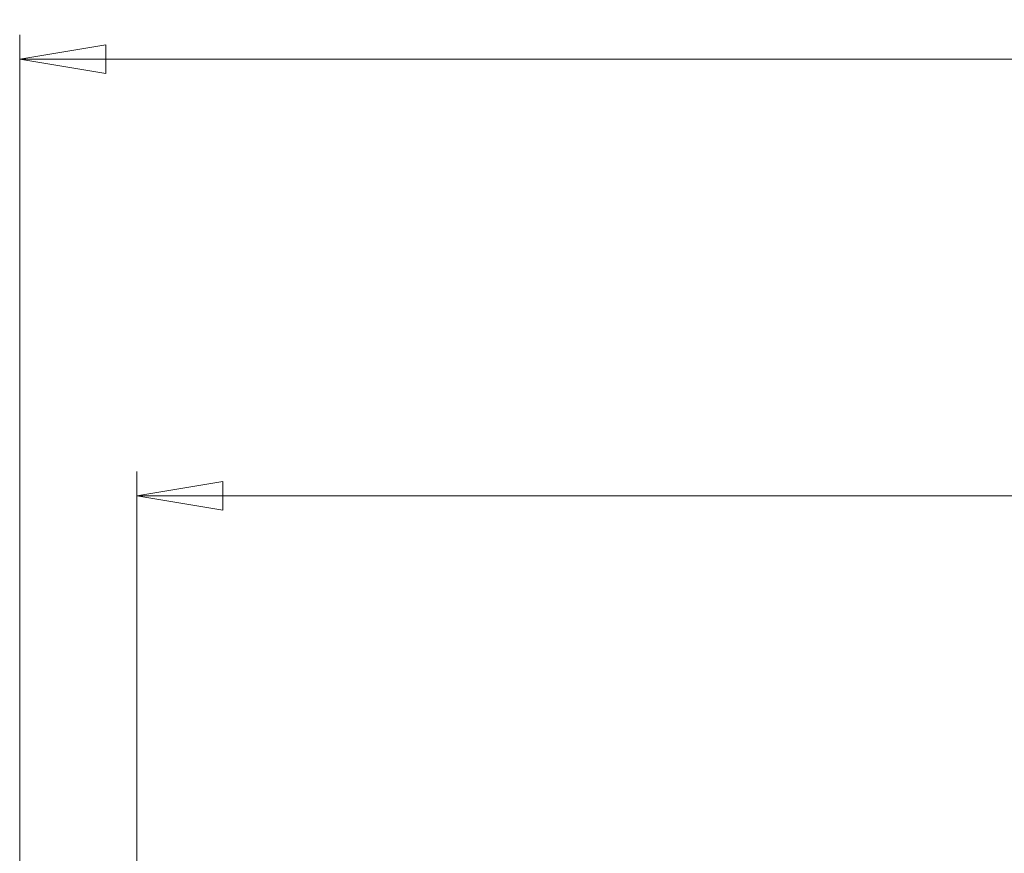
# Model space of a CAD drawing. Header units: millimetres. Extents: x 3 to 429, y 3 to 277.
# Tile 6 of 35: x 52 to 93, y 121 to 155. Entities that reach past the tile are written whole.
import ezdxf

# ---------------------------------------------------------------- set-up
doc = ezdxf.new("R2010")
doc.units = ezdxf.units.MM
doc.styles.add('SLDTEXTSTYLE0', font='TXT', dxfattribs={"width": 0.75})
doc.dimstyles.new('SLDDIMSTYLE0', dxfattribs={"dimtxt": 3.175, "dimasz": 3.556, "dimexe": 0, "dimexo": 0.0625, "dimgap": 0.79375, "dimtad": 0, "dimtih": 1, "dimtoh": 1, "dimlfac": 2, "dimrnd": 1e-09, "dimzin": 4, "dimdsep": 46, "dimtxsty": 'SLDTEXTSTYLE0', "dimblk1": 'CLOSED', "dimblk2": 'CLOSED', "dimsah": 1, "dimcen": 0.09, "dimadec": 0, "dimazin": 1, "dimtfac": 1, "dimtofl": 0, "dimtmove": 0, "dimatfit": 3, "dimldrblk": 'CLOSED', "dimfxl": 1, "dimfrac": 2, "dimtolj": 1, "dimtzin": 12, "dimarcsym": 0})

# ---------------------------------------------------------------- blocks, each defined once
blk = doc.blocks.new('_Closed')
at = {"color": 0, "linetype": 'ByBlock', "lineweight": -2}
for p, q in [((-1, 0.166667), (0, 0)), ((-1, 0.166667), (-1, -0.166667)), ((0, 0), (-1, -0.166667)), ((0, 0), (-1, 0))]:
    blk.add_line(p, q, dxfattribs=at)
blk = doc.blocks.new('_D')
at = {"color": 7, "linetype": 'Continuous', "lineweight": 0}
for p, q in [((56.752, 113.835), (56.752, 136.59)), ((201.752, 113.835), (201.752, 136.59)), ((56.752, 135.59), (115.046, 135.59)), ((201.752, 135.59), (141.897, 135.59))]:
    blk.add_line(p, q, dxfattribs=at)
at = {"color": 7, "linetype": 'Continuous', "lineweight": 18, "xscale": 3.556, "yscale": 3.556, "rotation": 180}
blk.add_blockref('_Closed', (56.752, 135.59, -7.125), dxfattribs=at)
at = {"color": 7, "linetype": 'Continuous', "lineweight": 18, "xscale": 3.556, "yscale": 3.556}
blk.add_blockref('_Closed', (201.752, 135.59, -7.125), dxfattribs=at)
at = {"color": 7, "linetype": 'Continuous', "lineweight": 18, "char_height": 3.175, "attachment_point": 1, "style": 'SLDTEXTSTYLE0'}
for s, insert in [('290.00', (122.02, 139.683)), ('ACTIVE AREA', (115.046, 134.642))]:
    blk.add_mtext(s, dxfattribs=dict(at, insert=insert))
blk = doc.blocks.new('_D_2')
at = {"color": 7, "linetype": 'Continuous', "lineweight": 0}
for p, q in [((51.927, 111.563), (51.927, 154.59)), ((206.577, 111.563), (206.577, 154.59)), ((51.927, 153.59), (122.02, 153.59)), ((206.577, 153.59), (134.923, 153.59))]:
    blk.add_line(p, q, dxfattribs=at)
at = {"color": 7, "linetype": 'Continuous', "lineweight": 18, "xscale": 3.556, "yscale": 3.556, "rotation": 180}
blk.add_blockref('_Closed', (51.927, 153.59, -7.125), dxfattribs=at)
at = {"color": 7, "linetype": 'Continuous', "lineweight": 18, "xscale": 3.556, "yscale": 3.556}
blk.add_blockref('_Closed', (206.577, 153.59, -7.125), dxfattribs=at)
at = {"color": 7, "linetype": 'Continuous', "lineweight": 18, "insert": (122.02, 155.163), "char_height": 3.175, "attachment_point": 1, "style": 'SLDTEXTSTYLE0'}
blk.add_mtext('309.30', dxfattribs=at)

msp = doc.modelspace()

# ---------------------------------------------------------------- dimensions: what is measured, and where the dimension line sits
at = {"color": 7, "linetype": 'Continuous', "lineweight": 18}
dim = msp.add_linear_dim(base=(51.9274, 153.59), p1=(206.5774, 110.5625), p2=(51.9274, 110.5625), dimstyle='SLDDIMSTYLE0', dxfattribs=at)
dim.commit()
dim.dimension.update_dxf_attribs({"geometry": '_D_2', "text_midpoint": (128.4714, 153.59), "dimtype": 160})
dim = msp.add_linear_dim(base=(201.7524, 135.59), p1=(56.7524, 112.8353), p2=(201.7524, 112.8353), text='<>\\PACTIVE AREA', dimstyle='SLDDIMSTYLE0', dxfattribs=at)
dim.commit()
dim.dimension.update_dxf_attribs({"geometry": '_D', "text_midpoint": (128.4714, 135.59), "dimtype": 160})

doc.saveas('drawing.dxf')
